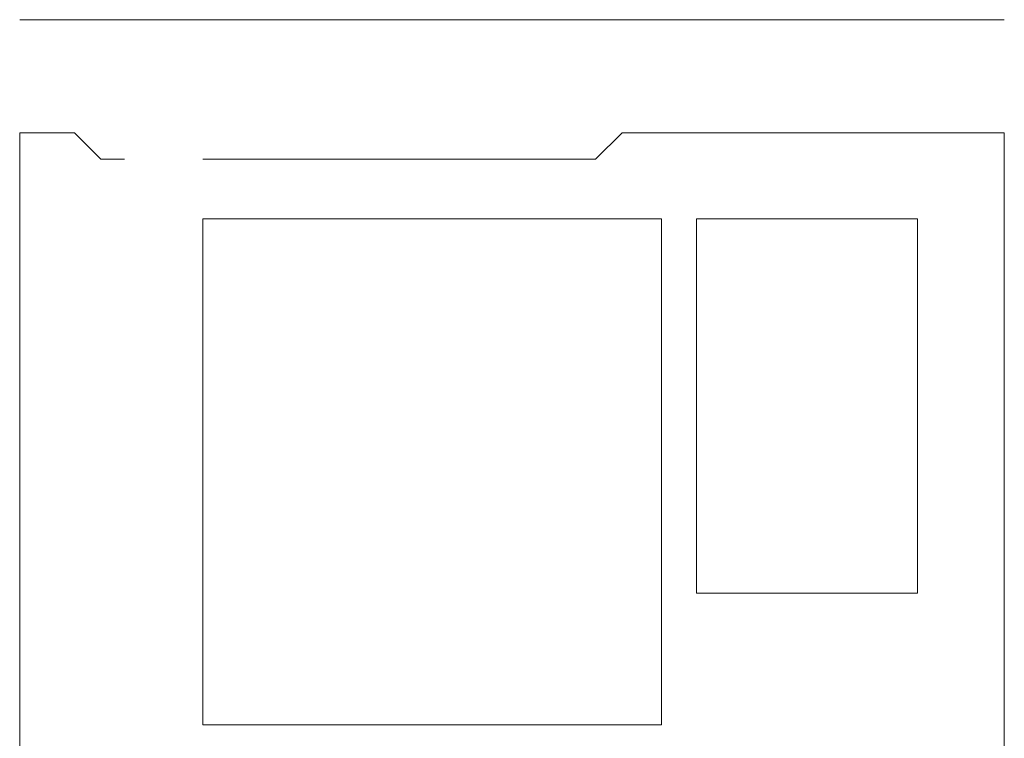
# Model space of a CAD drawing. Header units: metres. Extents: x -81 to 1042, y -541 to 334.
# Tile 35 of 130: x 160 to 265, y 138 to 215. Entities that reach past the tile are written whole.
import ezdxf

# ---------------------------------------------------------------- set-up
doc = ezdxf.new("R2010")
doc.units = ezdxf.units.M
doc.layers.add('Arquitetura ', color=134, linetype='Continuous', lineweight=5)

msp = doc.modelspace()

# ---------------------------------------------------------------- linework, layer by layer
at = {"layer": 'Arquitetura ', "color": 174}
msp.add_line((160.192, 214.653), (264.522, 214.653), dxfattribs=at)
at = {"layer": 'Arquitetura ', "color": 8}
for p, q in [((160.192, 202.653), (160.192, 105.753)), ((165.992, 202.653), (160.192, 202.653)), ((165.992, 202.653), (168.792, 199.853)), ((221.222, 199.853), (224.022, 202.653)), ((264.522, 202.653), (224.022, 202.653)), ((264.522, 84.953), (264.522, 202.653)), ((168.792, 199.853), (171.292, 199.853)), ((179.592, 199.853), (221.222, 199.853)), ((179.592, 139.903), (179.592, 193.553)), ((179.592, 193.553), (228.182, 193.553)), ((228.182, 193.553), (228.182, 139.903)), ((231.914, 193.553), (255.322, 193.553)), ((231.914, 153.853), (231.914, 193.553)), ((255.322, 193.553), (255.322, 153.853)), ((255.322, 153.853), (231.914, 153.853)), ((228.182, 139.903), (179.592, 139.903))]:
    msp.add_line(p, q, dxfattribs=at)

doc.saveas('drawing.dxf')
